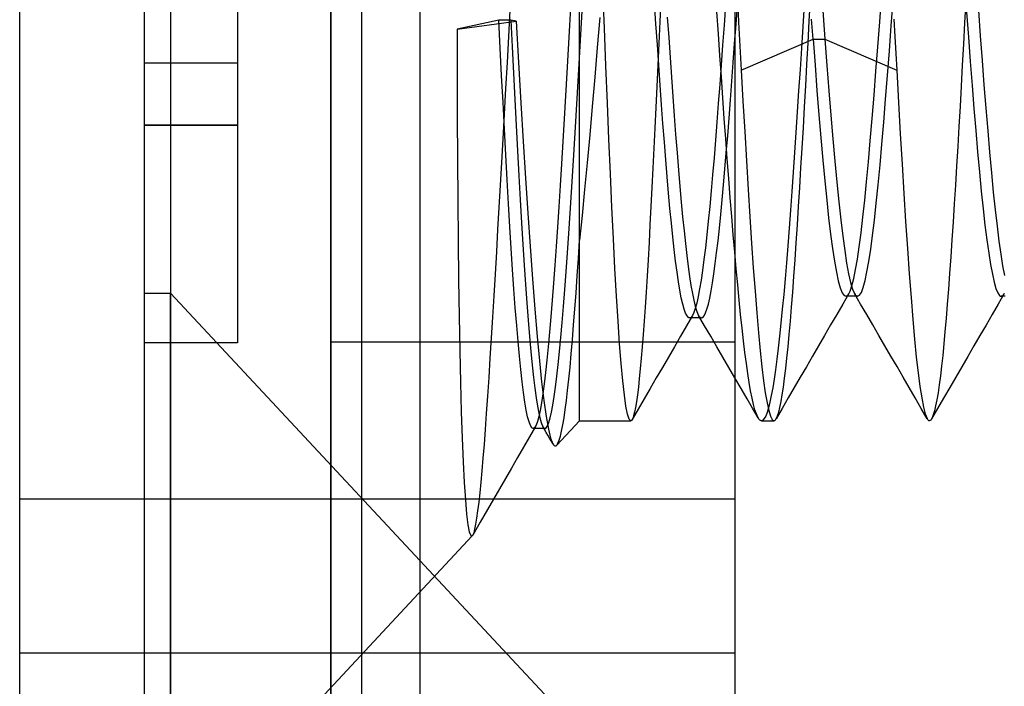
# Model space of a CAD drawing. Header units: millimetres. Extents: x -1 to 50, y 0 to 191.
# Tile 85 of 146: x 0 to 3.17, y 145.9 to 148.04. Entities that reach past the tile are written whole.
import ezdxf

# ---------------------------------------------------------------- set-up
doc = ezdxf.new("R2010")
doc.units = ezdxf.units.MM
doc.layers.add('MAIN-1', color=7, linetype='Continuous')
doc.layers.add('MAIN-2', color=7, linetype='Continuous')

msp = doc.modelspace()

# ---------------------------------------------------------------- linework, layer by layer
at = {"layer": 'MAIN-1'}
for p, q in [((0, 0), (0, 187.5)), ((1, 187.5), (1, 0))]:
    msp.add_line(p, q, dxfattribs=at)
at = {"layer": 'MAIN-2'}
for p, q in [((1, 0), (1, 187.5)), ((1, 0), (1, 187.5)), ((1.1, 23.45), (1.1, 167.05)), ((1.288, 23.45), (1.288, 167.05)), ((0.4, 151.16), (0.4, 147.1364)), ((0.4852, 151.16), (0.4852, 145.34)), ((0.4852, 151.16), (0.4852, 145.34)), ((2.3, 147.0025), (2.3, 151.0025)), ((1.8, 146.75), (1.8, 149.7067)), ((0.7, 148.6), (0.7, 147.9)), ((1.8801, 148.0127), (1.8753, 148.1361)), ((1.7723, 148.0984), (1.7679, 148.0213)), ((2.0617, 148.1043), (2.0585, 148.0335)), ((2.3074, 148.1105), (2.3116, 148.0318)), ((2.5386, 148.0351), (2.5424, 148.1062)), ((2.58, 148.0996), (2.5845, 148.0377)), ((2.7651, 148.033), (2.7711, 148.1149)), ((2.8023, 148.0193), (2.8083, 148.1009)), ((3.0418, 148.0993), (3.0381, 148.0296)), ((1.5764, 148.0685), (1.5717, 147.9854)), ((1.8043, 147.9915), (1.8086, 148.0666)), ((2.0457, 148.0256), (2.0412, 148.0932)), ((2.2465, 147.9942), (2.2416, 148.0646)), ((2.2695, 148.0877), (2.2649, 148.0222)), ((2.3032, 148.0245), (2.3076, 148.087)), ((2.5218, 148.0877), (2.5175, 148.0173)), ((3.0823, 148.069), (3.0883, 147.9877)), ((1.5409, 148.0383), (1.407, 148.0092)), ((1.407, 148.0092), (1.596, 148.0346)), ((1.5453, 147.9484), (1.5409, 148.0383)), ((1.5791, 148.0383), (1.5409, 148.0383)), ((1.596, 148.0346), (1.5791, 148.0383)), ((1.5791, 148.0383), (1.5832, 147.9524)), ((1.596, 148.0346), (1.6039, 147.9015)), ((1.8648, 148.0468), (1.8568, 147.9502)), ((2.0585, 148.0335), (2.0552, 147.9632)), ((2.0823, 148.0479), (2.0867, 147.9826)), ((2.5348, 147.9647), (2.5386, 148.0351)), ((2.5509, 147.9765), (2.5461, 148.0407)), ((2.5845, 148.0377), (2.5891, 147.9765)), ((2.7591, 147.9525), (2.7651, 148.033)), ((2.8111, 148.0406), (2.8141, 147.9857)), ((3.0445, 148.0634), (3.0504, 147.9832)), ((1.407, 148.0092), (1.4068, 147.8672)), ((1.7679, 148.0213), (1.7636, 147.9448)), ((1.8849, 147.8906), (1.8801, 148.0127)), ((2.0502, 147.9589), (2.0457, 148.0256)), ((2.2649, 148.0222), (2.2602, 147.9573)), ((2.2987, 147.9629), (2.3032, 148.0245)), ((2.3116, 148.0318), (2.3157, 147.9539)), ((2.5175, 148.0173), (2.5132, 147.9477)), ((2.7963, 147.939), (2.8023, 148.0193)), ((3.0381, 148.0296), (3.0344, 147.9608)), ((1.5717, 147.9854), (1.5669, 147.9016)), ((1.8001, 147.9166), (1.8043, 147.9915)), ((2.0867, 147.9826), (2.0911, 147.9181)), ((2.2513, 147.9246), (2.2465, 147.9942)), ((2.3198, 147.877), (2.5509, 147.9765)), ((2.5508, 147.9765), (2.5891, 147.9765)), ((2.5508, 147.9765), (2.5572, 147.893)), ((2.5891, 147.9765), (2.8201, 147.877)), ((2.5891, 147.9765), (2.5954, 147.8925)), ((2.8141, 147.9857), (2.8171, 147.9311)), ((3.0504, 147.9832), (3.0563, 147.9047)), ((3.0883, 147.9877), (3.0943, 147.908)), ((1.5496, 147.8599), (1.5453, 147.9484)), ((1.5832, 147.9524), (1.5874, 147.8672)), ((1.7636, 147.9448), (1.7592, 147.869)), ((1.8568, 147.9502), (1.8488, 147.8546)), ((2.0547, 147.8932), (2.0502, 147.9589)), ((2.0552, 147.9632), (2.052, 147.8937)), ((2.2602, 147.9573), (2.2556, 147.8934)), ((2.2943, 147.902), (2.2987, 147.9629)), ((2.3157, 147.9539), (2.3198, 147.877)), ((2.5132, 147.9477), (2.5089, 147.8788)), ((2.531, 147.8951), (2.5348, 147.9647)), ((2.7531, 147.8735), (2.7591, 147.9525)), ((2.7903, 147.8604), (2.7963, 147.939)), ((3.0344, 147.9608), (3.0307, 147.893)), ((1.7957, 147.8417), (1.8001, 147.9166)), ((2.0911, 147.9181), (2.0955, 147.8546)), ((2.2561, 147.856), (2.2513, 147.9246)), ((2.8171, 147.9311), (2.8201, 147.877)), ((3.0943, 147.908), (3.1003, 147.8303)), ((0.4, 147.9), (0.4, 147.9)), ((0.4, 147.9), (0.4, 147.9)), ((0.7, 147.9), (0.4, 147.9)), ((0.7, 147.9), (0.7, 147.7)), ((0.7, 147.9), (0.7, 147.9)), ((0.7, 147.9), (0.7, 147.9)), ((1.5669, 147.9016), (1.5622, 147.8177)), ((1.6039, 147.9015), (1.6116, 147.7724)), ((1.8896, 147.7709), (1.8849, 147.8906)), ((2.052, 147.8937), (2.0488, 147.8251)), ((2.0592, 147.8289), (2.0547, 147.8932)), ((2.2556, 147.8934), (2.2509, 147.8307)), ((2.2899, 147.8415), (2.2943, 147.902)), ((2.3198, 147.877), (2.3254, 147.7776)), ((2.5089, 147.8788), (2.5046, 147.8106)), ((2.5272, 147.8264), (2.531, 147.8951)), ((2.5572, 147.893), (2.5635, 147.812)), ((2.5954, 147.8925), (2.6018, 147.8108)), ((2.8201, 147.877), (2.8258, 147.7736)), ((3.0307, 147.893), (3.0271, 147.8261)), ((3.0563, 147.9047), (3.0623, 147.8282)), ((1.4068, 147.8672), (1.407, 147.7275)), ((1.554, 147.7729), (1.5496, 147.8599)), ((1.5874, 147.8672), (1.5917, 147.7828)), ((1.7592, 147.869), (1.7549, 147.7942)), ((1.8488, 147.8546), (1.8408, 147.7607)), ((2.0955, 147.8546), (2.1, 147.7921)), ((2.2609, 147.7885), (2.2561, 147.856)), ((2.7471, 147.7964), (2.7531, 147.8735)), ((2.7843, 147.7841), (2.7903, 147.8604)), ((1.5622, 147.8177), (1.5575, 147.7353)), ((1.7914, 147.7673), (1.7957, 147.8417)), ((2.0488, 147.8251), (2.0456, 147.7575)), ((2.0638, 147.7662), (2.0592, 147.8289)), ((2.2509, 147.8307), (2.2463, 147.7695)), ((2.2854, 147.7817), (2.2899, 147.8415)), ((2.5234, 147.7588), (2.5272, 147.8264)), ((2.5635, 147.812), (2.5698, 147.7339)), ((2.6018, 147.8108), (2.6082, 147.732)), ((3.0271, 147.8261), (3.0235, 147.7603)), ((3.0623, 147.8282), (3.0682, 147.7541)), ((3.1003, 147.8303), (3.1063, 147.7549)), ((1.5917, 147.7828), (1.596, 147.6993)), ((1.7549, 147.7942), (1.7505, 147.7204)), ((2.1, 147.7921), (2.1045, 147.7305)), ((2.2656, 147.722), (2.2609, 147.7885)), ((2.2809, 147.7231), (2.2854, 147.7817)), ((2.5046, 147.8106), (2.5003, 147.7434)), ((2.7411, 147.7217), (2.7471, 147.7964)), ((2.7783, 147.7103), (2.7843, 147.7841)), ((1.5584, 147.6877), (1.554, 147.7729)), ((1.6116, 147.7724), (1.6192, 147.6479)), ((1.7871, 147.6941), (1.7914, 147.7673)), ((1.8408, 147.7607), (1.8327, 147.6689)), ((1.8944, 147.6549), (1.8896, 147.7709)), ((2.0456, 147.7575), (2.0424, 147.6911)), ((2.0683, 147.7052), (2.0638, 147.7662)), ((2.2463, 147.7695), (2.2417, 147.7097)), ((2.3254, 147.7776), (2.331, 147.6803)), ((2.5197, 147.6922), (2.5234, 147.7588)), ((2.8258, 147.7736), (2.8314, 147.6727)), ((3.0235, 147.7603), (3.0199, 147.6955)), ((3.0682, 147.7541), (3.0741, 147.6827)), ((3.1063, 147.7549), (3.1123, 147.6824)), ((1.407, 147.7275), (1.4075, 147.5908)), ((1.5575, 147.7353), (1.5531, 147.6559)), ((1.7505, 147.7204), (1.7462, 147.6476)), ((2.1045, 147.7305), (2.109, 147.6703)), ((2.2704, 147.6566), (2.2656, 147.722)), ((2.2764, 147.6664), (2.2809, 147.7231)), ((2.5003, 147.7434), (2.4959, 147.6772)), ((2.5698, 147.7339), (2.5761, 147.6592)), ((2.6082, 147.732), (2.6145, 147.6565)), ((2.735, 147.65), (2.7411, 147.7217)), ((0.4, 147.7), (0.7, 147.7)), ((0.7, 147.7), (0.4, 147.7)), ((0.7, 147.7), (0.7, 147)), ((1.5629, 147.6047), (1.5584, 147.6877)), ((1.596, 147.6993), (1.6003, 147.6173)), ((1.7828, 147.6225), (1.7871, 147.6941)), ((2.0424, 147.6911), (2.0392, 147.6259)), ((2.0728, 147.6461), (2.0683, 147.7052)), ((2.2417, 147.7097), (2.2371, 147.6516)), ((2.5159, 147.6268), (2.5197, 147.6922)), ((2.7723, 147.6396), (2.7783, 147.7103)), ((3.0199, 147.6955), (3.0163, 147.6317)), ((1.5531, 147.6559), (1.5488, 147.5804)), ((1.8327, 147.6689), (1.8246, 147.5795)), ((1.8993, 147.5434), (1.8944, 147.6549)), ((2.109, 147.6703), (2.1136, 147.6118)), ((2.2751, 147.5921), (2.2704, 147.6566)), ((2.272, 147.6117), (2.2764, 147.6664)), ((2.331, 147.6803), (2.3365, 147.5856)), ((2.4959, 147.6772), (2.4916, 147.6124)), ((2.5761, 147.6592), (2.5823, 147.5883)), ((2.6145, 147.6565), (2.6209, 147.5848)), ((2.8314, 147.6727), (2.8371, 147.5749)), ((3.0741, 147.6827), (3.08, 147.6143)), ((3.1123, 147.6824), (3.1183, 147.613)), ((1.6192, 147.6479), (1.6267, 147.5294)), ((1.7462, 147.6476), (1.7419, 147.5762)), ((1.7785, 147.5527), (1.7828, 147.6225)), ((2.0392, 147.6259), (2.0361, 147.5621)), ((2.0773, 147.5891), (2.0728, 147.6461)), ((2.2371, 147.6516), (2.2325, 147.5952)), ((2.5121, 147.5628), (2.5159, 147.6268)), ((2.729, 147.5819), (2.735, 147.65)), ((2.7663, 147.5723), (2.7723, 147.6396)), ((3.0163, 147.6317), (3.0126, 147.5689)), ((1.4075, 147.5908), (1.4084, 147.4575)), ((1.5673, 147.5245), (1.5629, 147.6047)), ((1.6003, 147.6173), (1.6047, 147.5375)), ((2.1136, 147.6118), (2.1182, 147.5559)), ((2.2325, 147.5952), (2.2278, 147.541)), ((2.2675, 147.5591), (2.272, 147.6117)), ((2.2799, 147.5288), (2.2751, 147.5921)), ((2.4916, 147.6124), (2.4872, 147.549)), ((3.08, 147.6143), (3.0859, 147.5493)), ((3.1183, 147.613), (3.1243, 147.5472)), ((1.5488, 147.5804), (1.5448, 147.5076)), ((1.7419, 147.5762), (1.7375, 147.5062)), ((1.8246, 147.5795), (1.8164, 147.4931)), ((2.0361, 147.5621), (2.0329, 147.4998)), ((2.0818, 147.5344), (2.0773, 147.5891)), ((2.2631, 147.5084), (2.2675, 147.5591)), ((2.3365, 147.5856), (2.3421, 147.4939)), ((2.5083, 147.5002), (2.5121, 147.5628)), ((2.5823, 147.5883), (2.5886, 147.5217)), ((2.6209, 147.5848), (2.6272, 147.5172)), ((2.723, 147.5182), (2.729, 147.5819)), ((2.7603, 147.5089), (2.7663, 147.5723)), ((2.8371, 147.5749), (2.8428, 147.4806)), ((3.0126, 147.5689), (3.0088, 147.5074)), ((1.6047, 147.5375), (1.6091, 147.4604)), ((1.6267, 147.5294), (1.634, 147.4176)), ((1.7743, 147.4844), (1.7785, 147.5527)), ((1.9041, 147.4367), (1.8993, 147.5434)), ((2.0864, 147.482), (2.0818, 147.5344)), ((2.1182, 147.5559), (2.1227, 147.5027)), ((2.2278, 147.541), (2.2232, 147.4889)), ((2.2847, 147.4669), (2.2799, 147.5288)), ((2.4872, 147.549), (2.4828, 147.4872)), ((3.0859, 147.5493), (3.0918, 147.4881)), ((3.1243, 147.5472), (3.1303, 147.4853)), ((1.5448, 147.5076), (1.5408, 147.4361)), ((1.5717, 147.4475), (1.5673, 147.5245)), ((1.7375, 147.5062), (1.7332, 147.4382)), ((2.0329, 147.4998), (2.0298, 147.439)), ((2.1227, 147.5027), (2.1272, 147.4525)), ((2.2586, 147.4597), (2.2631, 147.5084)), ((2.5046, 147.4391), (2.5083, 147.5002)), ((2.5886, 147.5217), (2.5948, 147.4595)), ((2.6272, 147.5172), (2.6336, 147.4543)), ((2.7171, 147.4589), (2.723, 147.5182)), ((2.7543, 147.4497), (2.7603, 147.5089)), ((3.0088, 147.5074), (3.005, 147.4472)), ((1.77, 147.4176), (1.7743, 147.4844)), ((1.8164, 147.4931), (1.8082, 147.41)), ((2.0909, 147.4323), (2.0864, 147.482)), ((2.2232, 147.4889), (2.2186, 147.4392)), ((2.2895, 147.4066), (2.2847, 147.4669)), ((2.3421, 147.4939), (2.3476, 147.4056)), ((2.4828, 147.4872), (2.4785, 147.427)), ((2.8428, 147.4806), (2.8485, 147.3901)), ((3.0918, 147.4881), (3.0978, 147.4311)), ((3.1303, 147.4853), (3.1363, 147.4278)), ((1.4084, 147.4575), (1.4095, 147.3279)), ((1.5408, 147.4361), (1.5367, 147.3644)), ((1.5761, 147.3738), (1.5717, 147.4475)), ((1.6091, 147.4604), (1.6134, 147.3867)), ((1.7332, 147.4382), (1.7289, 147.3727)), ((1.909, 147.3351), (1.9041, 147.4367)), ((2.0298, 147.439), (2.0266, 147.3799)), ((2.0955, 147.3853), (2.0909, 147.4323)), ((2.1272, 147.4525), (2.1316, 147.4052)), ((2.2186, 147.4392), (2.2139, 147.3921)), ((2.2542, 147.4133), (2.2586, 147.4597)), ((2.5007, 147.3798), (2.5046, 147.4391)), ((2.5948, 147.4595), (2.601, 147.4024)), ((2.6336, 147.4543), (2.6399, 147.3963)), ((2.7111, 147.4042), (2.7171, 147.4589)), ((2.7483, 147.3952), (2.7543, 147.4497)), ((3.005, 147.4472), (3.0012, 147.3885)), ((3.0978, 147.4311), (3.1037, 147.3788)), ((1.634, 147.4176), (1.6414, 147.3104)), ((1.7656, 147.3525), (1.77, 147.4176)), ((1.8082, 147.41), (1.8, 147.3305)), ((2.1316, 147.4052), (2.1361, 147.3608)), ((2.2497, 147.3694), (2.2542, 147.4133)), ((2.2943, 147.3482), (2.2895, 147.4066)), ((2.3476, 147.4056), (2.3531, 147.3213)), ((2.4785, 147.427), (2.4741, 147.3687)), ((2.601, 147.4024), (2.6072, 147.3503)), ((2.7052, 147.3543), (2.7111, 147.4042)), ((3.1363, 147.4278), (3.1423, 147.3751)), ((1.5805, 147.3034), (1.5761, 147.3738)), ((1.6134, 147.3867), (1.6177, 147.3166)), ((1.7289, 147.3727), (1.7246, 147.3101)), ((2.0266, 147.3799), (2.0234, 147.3227)), ((2.1, 147.3412), (2.0955, 147.3853)), ((2.2139, 147.3921), (2.2093, 147.3478)), ((2.2453, 147.3283), (2.2497, 147.3694)), ((2.4741, 147.3687), (2.4697, 147.3123)), ((2.4969, 147.3223), (2.5007, 147.3798)), ((2.6399, 147.3963), (2.6462, 147.3436)), ((2.7423, 147.3456), (2.7483, 147.3952)), ((2.8485, 147.3901), (2.8544, 147.3037)), ((3.0012, 147.3885), (2.9974, 147.3316)), ((3.1037, 147.3788), (3.1096, 147.3314)), ((3.1423, 147.3751), (3.1483, 147.3275)), ((1.5367, 147.3644), (1.5326, 147.2927)), ((1.7613, 147.2895), (1.7656, 147.3525)), ((2.1045, 147.3003), (2.1, 147.3412)), ((2.1361, 147.3608), (2.1405, 147.3194)), ((2.2093, 147.3478), (2.2046, 147.3064)), ((2.2991, 147.2919), (2.2943, 147.3482)), ((2.6072, 147.3503), (2.6134, 147.3036)), ((2.6462, 147.3436), (2.6526, 147.2968)), ((2.6993, 147.3094), (2.7052, 147.3543)), ((2.7363, 147.3012), (2.7423, 147.3456)), ((1.4095, 147.3279), (1.411, 147.2034)), ((1.6177, 147.3166), (1.622, 147.2504)), ((1.6414, 147.3104), (1.6489, 147.2066)), ((1.7246, 147.3101), (1.7204, 147.25)), ((1.7963, 147.272), (1.8, 147.3305)), ((1.8, 146.75), (1.8, 147.3305)), ((1.914, 147.2394), (1.909, 147.3351)), ((2.0234, 147.3227), (2.0202, 147.2675)), ((2.1405, 147.3194), (2.1449, 147.2811)), ((2.2046, 147.3064), (2.2, 147.2681)), ((2.2409, 147.2902), (2.2453, 147.3283)), ((2.3531, 147.3213), (2.3587, 147.2414)), ((2.4697, 147.3123), (2.4653, 147.2579)), ((2.4931, 147.2668), (2.4969, 147.3223)), ((2.6934, 147.2698), (2.6993, 147.3094)), ((2.9974, 147.3316), (2.9936, 147.2766)), ((3.1096, 147.3314), (3.1155, 147.2892)), ((3.1483, 147.3275), (3.1543, 147.2851)), ((1.5326, 147.2927), (1.5285, 147.2215)), ((1.5848, 147.2362), (1.5805, 147.3034)), ((1.757, 147.2291), (1.7613, 147.2895)), ((2.1091, 147.2626), (2.1045, 147.3003)), ((2.1449, 147.2811), (2.1494, 147.2457)), ((2.2364, 147.2551), (2.2409, 147.2902)), ((2.3038, 147.238), (2.2991, 147.2919)), ((2.6134, 147.3036), (2.6196, 147.2626)), ((2.6526, 147.2968), (2.6589, 147.2561)), ((2.7303, 147.262), (2.7363, 147.3012)), ((2.8544, 147.3037), (2.8602, 147.2221)), ((2.9936, 147.2766), (2.9898, 147.2236)), ((3.1155, 147.2892), (3.1214, 147.2524)), ((3.1543, 147.2851), (3.1603, 147.2482)), ((1.622, 147.2504), (1.6262, 147.1881)), ((1.7204, 147.25), (1.7162, 147.1924)), ((1.7925, 147.2154), (1.7963, 147.272)), ((2.0202, 147.2675), (2.0171, 147.2144)), ((2.1136, 147.2281), (2.1091, 147.2626)), ((2.1494, 147.2457), (2.1538, 147.2135)), ((2.2, 147.2681), (2.1954, 147.2332)), ((2.232, 147.2228), (2.2364, 147.2551)), ((2.3587, 147.2414), (2.3643, 147.1662)), ((2.4653, 147.2579), (2.4609, 147.2057)), ((2.4893, 147.2137), (2.4931, 147.2668)), ((2.6196, 147.2626), (2.6258, 147.2278)), ((2.6589, 147.2561), (2.6652, 147.2219)), ((2.6875, 147.2357), (2.6934, 147.2698)), ((2.7243, 147.2284), (2.7303, 147.262)), ((3.1214, 147.2524), (3.1273, 147.2209)), ((3.1603, 147.2482), (3.1663, 147.2169)), ((1.5285, 147.2215), (1.5244, 147.1513)), ((1.5892, 147.1725), (1.5848, 147.2362)), ((1.7527, 147.1716), (1.757, 147.2291)), ((1.7887, 147.1608), (1.7925, 147.2154)), ((1.919, 147.1505), (1.914, 147.2394)), ((2.0171, 147.2144), (2.0139, 147.1636)), ((2.1182, 147.197), (2.1136, 147.2281)), ((2.1538, 147.2135), (2.1583, 147.1846)), ((2.1954, 147.2332), (2.1907, 147.2017)), ((2.2275, 147.1934), (2.232, 147.2228)), ((2.3085, 147.1865), (2.3038, 147.238)), ((2.4855, 147.1631), (2.4893, 147.2137)), ((2.6258, 147.2278), (2.6321, 147.1993)), ((2.6652, 147.2219), (2.6716, 147.1942)), ((2.6816, 147.207), (2.6875, 147.2357)), ((2.7183, 147.2005), (2.7243, 147.2284)), ((2.8602, 147.2221), (2.866, 147.146)), ((2.9898, 147.2236), (2.9861, 147.1729)), ((3.1273, 147.2209), (3.1332, 147.1951)), ((1.411, 147.2034), (1.4128, 147.0854)), ((1.6262, 147.1881), (1.6305, 147.1294)), ((1.6489, 147.2066), (1.6564, 147.109)), ((1.7162, 147.1924), (1.7119, 147.1371)), ((2.1228, 147.1694), (2.1182, 147.197)), ((2.1583, 147.1846), (2.1628, 147.1591)), ((2.1907, 147.2017), (2.1861, 147.1738)), ((2.2231, 147.1672), (2.2275, 147.1934)), ((2.3132, 147.1377), (2.3085, 147.1865)), ((2.4609, 147.2057), (2.4565, 147.1559)), ((2.6321, 147.1993), (2.6383, 147.1772)), ((2.6699, 147.1668), (2.6757, 147.184)), ((2.6716, 147.1942), (2.6779, 147.1732)), ((2.6757, 147.184), (2.6816, 147.207)), ((2.7063, 147.1628), (2.7123, 147.1786)), ((2.7123, 147.1786), (2.7183, 147.2005)), ((3.1332, 147.1951), (3.139, 147.175)), ((0.4, 147.16), (0.4852, 147.16)), ((0.4, 147.16), (0.4, 141.34)), ((0.4852, 147.16), (1.7687, 145.7836)), ((0.4852, 141.34), (0.4852, 147.16)), ((0.4852, 147.16), (0.4852, 141.34)), ((1.5244, 147.1513), (1.5203, 147.0827)), ((1.5936, 147.1125), (1.5892, 147.1725)), ((1.7484, 147.1172), (1.7527, 147.1716)), ((1.7849, 147.1083), (1.7887, 147.1608)), ((1.924, 147.0696), (1.919, 147.1505)), ((2.0139, 147.1636), (2.0108, 147.1153)), ((2.1273, 147.1454), (2.1228, 147.1694)), ((2.1628, 147.1591), (2.1672, 147.1372)), ((2.1815, 147.1493), (2.1769, 147.1284)), ((2.1861, 147.1738), (2.1815, 147.1493)), ((2.2186, 147.1443), (2.2231, 147.1672)), ((2.3643, 147.1662), (2.3698, 147.0965)), ((2.4565, 147.1559), (2.452, 147.1086)), ((2.4817, 147.1151), (2.4855, 147.1631)), ((2.6383, 147.1772), (2.6445, 147.1617)), ((2.6445, 147.1617), (2.6507, 147.1526)), ((2.6659, 147.1586), (2.6463, 147.125)), ((2.6507, 147.1526), (2.6569, 147.1503)), ((2.6592, 147.1502), (2.6561, 147.1502)), ((2.6569, 147.1503), (2.6591, 147.151)), ((2.6591, 147.151), (2.6613, 147.1525)), ((2.6624, 147.1502), (2.6592, 147.1502)), ((2.6613, 147.1525), (2.6634, 147.1549)), ((2.6656, 147.1502), (2.6624, 147.1502)), ((2.6634, 147.1549), (2.6656, 147.158)), ((2.6656, 147.158), (2.6677, 147.162)), ((2.6687, 147.1502), (2.6656, 147.1502)), ((2.6677, 147.162), (2.6699, 147.1668)), ((2.6719, 147.1502), (2.6687, 147.1502)), ((2.6751, 147.1502), (2.6719, 147.1502)), ((2.6783, 147.1502), (2.6751, 147.1502)), ((2.6779, 147.1732), (2.6843, 147.1588)), ((2.6815, 147.1502), (2.6783, 147.1502)), ((2.6847, 147.1502), (2.6815, 147.1502)), ((2.6843, 147.1588), (2.6859, 147.1562)), ((2.7038, 147.1252), (2.6843, 147.1587)), ((2.6879, 147.1502), (2.6847, 147.1502)), ((2.6859, 147.1562), (2.6876, 147.1541)), ((2.6876, 147.1541), (2.6893, 147.1524)), ((2.691, 147.1502), (2.6879, 147.1502)), ((2.6893, 147.1524), (2.6909, 147.1512)), ((2.6909, 147.1512), (2.6926, 147.1504)), ((2.6942, 147.1502), (2.691, 147.1502)), ((2.6926, 147.1504), (2.6943, 147.1502)), ((2.6943, 147.1502), (2.7003, 147.1533)), ((2.7003, 147.1533), (2.7063, 147.1628)), ((2.866, 147.146), (2.8717, 147.0757)), ((2.9861, 147.1729), (2.9823, 147.1247)), ((3.139, 147.175), (3.1449, 147.1607)), ((3.1449, 147.1607), (3.1508, 147.1523)), ((3.1657, 147.1586), (3.1462, 147.1249)), ((3.1508, 147.1523), (3.1538, 147.1504)), ((3.1538, 147.1504), (3.1568, 147.1501)), ((3.159, 147.15), (3.1558, 147.15)), ((3.1568, 147.1501), (3.1598, 147.1514)), ((3.1622, 147.15), (3.159, 147.15)), ((3.1598, 147.1514), (3.1628, 147.1543)), ((3.1653, 147.15), (3.1622, 147.15)), ((3.1628, 147.1543), (3.1659, 147.1588)), ((3.1685, 147.15), (3.1653, 147.15)), ((1.6305, 147.1294), (1.6348, 147.0738)), ((1.7119, 147.1371), (1.7076, 147.0844)), ((1.7442, 147.0658), (1.7484, 147.1172)), ((2.0108, 147.1153), (2.0077, 147.0698)), ((2.1319, 147.1251), (2.1273, 147.1454)), ((2.1365, 147.1086), (2.1319, 147.1251)), ((2.1672, 147.1372), (2.1716, 147.1188)), ((2.1716, 147.1188), (2.1761, 147.1039)), ((2.1769, 147.1284), (2.1723, 147.1112)), ((2.2098, 147.109), (2.2142, 147.1249)), ((2.2142, 147.1249), (2.2186, 147.1443)), ((2.3179, 147.0915), (2.3132, 147.1377)), ((2.4779, 147.0699), (2.4817, 147.1151)), ((2.6463, 147.125), (2.6268, 147.0914)), ((2.7233, 147.0916), (2.7038, 147.1252)), ((2.9823, 147.1247), (2.9787, 147.0792)), ((3.1462, 147.1249), (3.1266, 147.0913)), ((1.4128, 147.0854), (1.4149, 146.9748)), ((1.5203, 147.0827), (1.5162, 147.016)), ((1.598, 147.0566), (1.5936, 147.1125)), ((1.6564, 147.109), (1.6638, 147.021)), ((1.7076, 147.0844), (1.7033, 147.0345)), ((1.7811, 147.0581), (1.7849, 147.1083)), ((2.141, 147.0958), (2.1365, 147.1086)), ((2.1456, 147.0869), (2.141, 147.0958)), ((2.1634, 147.0887), (2.144, 147.0551)), ((2.1502, 147.0818), (2.1456, 147.0869)), ((2.1631, 147.0881), (2.1586, 147.0824)), ((2.1677, 147.0977), (2.1631, 147.0881)), ((2.1723, 147.1112), (2.1677, 147.0977)), ((2.1761, 147.1039), (2.1805, 147.0927)), ((2.1805, 147.0927), (2.185, 147.0851)), ((2.2022, 147.055), (2.1827, 147.0885)), ((2.185, 147.0851), (2.1862, 147.0837)), ((2.1862, 147.0837), (2.1874, 147.0825)), ((2.1965, 147.0823), (2.2009, 147.0876)), ((2.2009, 147.0876), (2.2054, 147.0966)), ((2.2054, 147.0966), (2.2098, 147.109)), ((2.3225, 147.0481), (2.3179, 147.0915)), ((2.3698, 147.0965), (2.3753, 147.0327)), ((2.452, 147.1086), (2.4476, 147.064)), ((2.6268, 147.0914), (2.6073, 147.0578)), ((2.7428, 147.058), (2.7233, 147.0916)), ((3.1266, 147.0913), (3.1071, 147.0577)), ((1.6024, 147.005), (1.598, 147.0566)), ((1.6348, 147.0738), (1.6391, 147.0213)), ((1.7399, 147.0176), (1.7442, 147.0658)), ((1.7772, 147.0103), (1.7811, 147.0581)), ((1.929, 146.9973), (1.924, 147.0696)), ((2.0077, 147.0698), (2.0046, 147.0274)), ((2.144, 147.0551), (2.1246, 147.0216)), ((2.1508, 147.0814), (2.1502, 147.0818)), ((2.1515, 147.0811), (2.1508, 147.0814)), ((2.1521, 147.0808), (2.1515, 147.0811)), ((2.1527, 147.0806), (2.1521, 147.0808)), ((2.1533, 147.0805), (2.1527, 147.0806)), ((2.154, 147.0805), (2.1533, 147.0805)), ((2.1921, 147.0805), (2.1539, 147.0805)), ((2.1586, 147.0824), (2.154, 147.0805)), ((2.1874, 147.0825), (2.1885, 147.0816)), ((2.1885, 147.0816), (2.1897, 147.081)), ((2.1897, 147.081), (2.1909, 147.0806)), ((2.1909, 147.0806), (2.1921, 147.0805)), ((2.1921, 147.0805), (2.1965, 147.0823)), ((2.2218, 147.0215), (2.2022, 147.055)), ((2.4476, 147.064), (2.4432, 147.0223)), ((2.4742, 147.0275), (2.4779, 147.0699)), ((2.6073, 147.0578), (2.5878, 147.0242)), ((2.7623, 147.0245), (2.7428, 147.058)), ((2.8717, 147.0757), (2.8773, 147.0119)), ((2.9787, 147.0792), (2.975, 147.0366)), ((3.1071, 147.0577), (3.0876, 147.0241)), ((1.6391, 147.0213), (1.6435, 146.9726)), ((1.6638, 147.021), (1.671, 146.943)), ((1.7033, 147.0345), (1.699, 146.9878)), ((2.0046, 147.0274), (2.0015, 146.9878)), ((2.1246, 147.0216), (2.1051, 146.988)), ((2.2413, 146.988), (2.2218, 147.0215)), ((2.3271, 147.0073), (2.3225, 147.0481)), ((2.3753, 147.0327), (2.3808, 146.9751)), ((2.4432, 147.0223), (2.4388, 146.9835)), ((2.4705, 146.9881), (2.4742, 147.0275)), ((2.5878, 147.0242), (2.5683, 146.9907)), ((2.7818, 146.9909), (2.7623, 147.0245)), ((2.975, 147.0366), (2.9714, 146.9969)), ((3.0876, 147.0241), (3.0681, 146.9906)), ((0.4, 147), (0.4, 147)), ((0.7, 147), (0.4, 147)), ((0.7, 147), (0.7, 147)), ((2.3, 147.0025), (1, 147.0025)), ((1.5162, 147.016), (1.5121, 146.9512)), ((1.6068, 146.9576), (1.6024, 147.005)), ((1.699, 146.9878), (1.6947, 146.9445)), ((1.7357, 146.9726), (1.7399, 147.0176)), ((1.7734, 146.965), (1.7772, 147.0103)), ((1.934, 146.9337), (1.929, 146.9973)), ((2.0015, 146.9878), (1.9984, 146.9512)), ((2.1051, 146.988), (2.0857, 146.9545)), ((2.2608, 146.9545), (2.2413, 146.988)), ((2.3, 141.4975), (2.3, 147.0025)), ((2.3318, 146.9694), (2.3271, 147.0073)), ((2.4667, 146.9514), (2.4705, 146.9881)), ((2.5683, 146.9907), (2.5488, 146.9571)), ((2.8013, 146.9574), (2.7818, 146.9909)), ((2.8773, 147.0119), (2.8829, 146.9547)), ((2.9714, 146.9969), (2.9677, 146.9601)), ((3.0681, 146.9906), (3.0486, 146.957)), ((1.4149, 146.9748), (1.4173, 146.8724)), ((1.6111, 146.9144), (1.6068, 146.9576)), ((1.6435, 146.9726), (1.6478, 146.9284)), ((1.7314, 146.931), (1.7357, 146.9726)), ((1.7695, 146.9225), (1.7734, 146.965)), ((2.3364, 146.9342), (2.3318, 146.9694)), ((2.3808, 146.9751), (2.3863, 146.9238)), ((2.4388, 146.9835), (2.4345, 146.9474)), ((2.5488, 146.9571), (2.5293, 146.9236)), ((2.8208, 146.9239), (2.8013, 146.9574)), ((2.9677, 146.9601), (2.964, 146.9259)), ((3.0486, 146.957), (3.0291, 146.9234)), ((1.5121, 146.9512), (1.5081, 146.8887)), ((1.6478, 146.9284), (1.652, 146.8891)), ((1.671, 146.943), (1.6781, 146.8747)), ((1.6947, 146.9445), (1.6904, 146.9046)), ((1.7271, 146.8928), (1.7314, 146.931)), ((1.939, 146.8785), (1.934, 146.9337)), ((1.9984, 146.9512), (1.9954, 146.9173)), ((2.0857, 146.9545), (2.0663, 146.921)), ((2.2803, 146.921), (2.2608, 146.9545)), ((2.341, 146.9019), (2.3364, 146.9342)), ((2.4345, 146.9474), (2.43, 146.9141)), ((2.463, 146.9175), (2.4667, 146.9514)), ((2.8829, 146.9547), (2.8886, 146.9039)), ((2.964, 146.9259), (2.9602, 146.8945)), ((1.6155, 146.8754), (1.6111, 146.9144)), ((1.6904, 146.9046), (1.6861, 146.8684)), ((1.7229, 146.8582), (1.7271, 146.8928)), ((1.7656, 146.8831), (1.7695, 146.9225)), ((1.9954, 146.9173), (1.9923, 146.8861)), ((2.0663, 146.921), (2.0468, 146.8875)), ((2.2998, 146.8875), (2.2803, 146.921)), ((2.3456, 146.8725), (2.341, 146.9019)), ((2.3863, 146.9238), (2.3918, 146.8787)), ((2.43, 146.9141), (2.4256, 146.8834)), ((2.4592, 146.8864), (2.463, 146.9175)), ((2.5293, 146.9236), (2.5098, 146.89)), ((2.8402, 146.8903), (2.8208, 146.9239)), ((2.8886, 146.9039), (2.8943, 146.86)), ((2.9602, 146.8945), (2.9564, 146.8658)), ((3.0291, 146.9234), (3.0096, 146.8899)), ((1.4173, 146.8724), (1.4199, 146.7787)), ((1.5081, 146.8887), (1.5041, 146.8293)), ((1.6199, 146.8406), (1.6155, 146.8754)), ((1.652, 146.8891), (1.6561, 146.8546)), ((1.6781, 146.8747), (1.6853, 146.8153)), ((1.6861, 146.8684), (1.6818, 146.836)), ((1.7617, 146.8471), (1.7656, 146.8831)), ((1.9442, 146.8327), (1.939, 146.8785)), ((1.9923, 146.8861), (1.9892, 146.858)), ((2.0468, 146.8875), (2.0274, 146.854)), ((2.3192, 146.854), (2.2998, 146.8875)), ((2.3502, 146.846), (2.3456, 146.8725)), ((2.3918, 146.8787), (2.3973, 146.84)), ((2.4256, 146.8834), (2.4211, 146.8557)), ((2.4554, 146.8582), (2.4592, 146.8864)), ((2.5098, 146.89), (2.4905, 146.8566)), ((2.8597, 146.8568), (2.8402, 146.8903)), ((2.9564, 146.8658), (2.9526, 146.84)), ((3.0096, 146.8899), (2.9902, 146.8564)), ((1.6243, 146.8101), (1.6199, 146.8406)), ((1.6561, 146.8546), (1.6603, 146.8241)), ((1.6818, 146.836), (1.6774, 146.8076)), ((1.7186, 146.8274), (1.7229, 146.8582)), ((1.7579, 146.8147), (1.7617, 146.8471)), ((1.9493, 146.7966), (1.9442, 146.8327)), ((1.9862, 146.8329), (1.9831, 146.811)), ((1.9892, 146.858), (1.9862, 146.8329)), ((2.0274, 146.854), (2.008, 146.8205)), ((2.3387, 146.8205), (2.3192, 146.854)), ((2.3548, 146.8227), (2.3502, 146.846)), ((2.3973, 146.84), (2.4028, 146.8079)), ((2.4166, 146.831), (2.4121, 146.8096)), ((2.4211, 146.8557), (2.4166, 146.831)), ((2.4478, 146.8114), (2.4516, 146.8332)), ((2.4516, 146.8332), (2.4554, 146.8582)), ((2.4905, 146.8566), (2.4711, 146.8232)), ((2.8791, 146.8233), (2.8597, 146.8568)), ((2.8943, 146.86), (2.9001, 146.8231)), ((2.9526, 146.84), (2.9487, 146.8173)), ((2.9902, 146.8564), (2.9708, 146.823)), ((1.5041, 146.8293), (1.5002, 146.7734)), ((1.6287, 146.784), (1.6243, 146.8101)), ((1.6603, 146.8241), (1.6645, 146.7972)), ((1.6774, 146.8076), (1.6731, 146.7833)), ((1.6853, 146.8153), (1.6925, 146.7641)), ((1.7102, 146.7777), (1.7144, 146.8005)), ((1.7144, 146.8005), (1.7186, 146.8274)), ((1.7541, 146.7856), (1.7579, 146.8147)), ((1.9831, 146.811), (1.9801, 146.7924)), ((2.008, 146.8205), (1.9888, 146.7873)), ((2.3565, 146.7899), (2.3387, 146.8205)), ((2.3594, 146.8025), (2.3548, 146.8227)), ((2.364, 146.7855), (2.3594, 146.8025)), ((2.4028, 146.8079), (2.4084, 146.7827)), ((2.4121, 146.8096), (2.4076, 146.7915)), ((2.4441, 146.7928), (2.4478, 146.8114)), ((2.4711, 146.8232), (2.4517, 146.7898)), ((2.8985, 146.7898), (2.8791, 146.8233)), ((2.9001, 146.8231), (2.9059, 146.7937)), ((2.9449, 146.7979), (2.9411, 146.7816)), ((2.9487, 146.8173), (2.9449, 146.7979)), ((2.9708, 146.823), (2.9514, 146.7896)), ((1.4199, 146.7787), (1.4228, 146.6938)), ((1.5002, 146.7734), (1.4965, 146.7216)), ((1.6332, 146.7625), (1.6287, 146.784)), ((1.6645, 146.7972), (1.6689, 146.774)), ((1.6731, 146.7833), (1.6689, 146.7632)), ((1.6689, 146.774), (1.6732, 146.755)), ((1.706, 146.7589), (1.7102, 146.7777)), ((1.7503, 146.7596), (1.7541, 146.7856)), ((1.9546, 146.7708), (1.9493, 146.7966)), ((1.9597, 146.7552), (1.9546, 146.7708)), ((1.9888, 146.7873), (1.9696, 146.7541)), ((1.977, 146.7772), (1.974, 146.7653)), ((1.9801, 146.7924), (1.977, 146.7772)), ((2.3742, 146.7594), (2.3565, 146.7899)), ((2.3685, 146.7718), (2.364, 146.7855)), ((2.3731, 146.7614), (2.3685, 146.7718)), ((2.4031, 146.7766), (2.3986, 146.765)), ((2.4076, 146.7915), (2.4031, 146.7766)), ((2.4084, 146.7827), (2.4139, 146.7646)), ((2.4517, 146.7898), (2.4323, 146.7564)), ((2.4365, 146.7657), (2.4403, 146.7776)), ((2.4403, 146.7776), (2.4441, 146.7928)), ((2.918, 146.7563), (2.8985, 146.7898)), ((2.9059, 146.7937), (2.9117, 146.7718)), ((2.9117, 146.7718), (2.9174, 146.7574)), ((2.9514, 146.7896), (2.9321, 146.7562)), ((2.9374, 146.7688), (2.9337, 146.7593)), ((2.9411, 146.7816), (2.9374, 146.7688)), ((1.6377, 146.746), (1.6332, 146.7625)), ((1.6421, 146.7343), (1.6377, 146.746)), ((1.6603, 146.7357), (1.6561, 146.7283)), ((1.6646, 146.7473), (1.6603, 146.7357)), ((1.6689, 146.7632), (1.6646, 146.7473)), ((1.6732, 146.755), (1.6775, 146.7407)), ((1.6775, 146.7407), (1.6818, 146.731)), ((1.6925, 146.7641), (1.6998, 146.7232)), ((1.6975, 146.7337), (1.7017, 146.7443)), ((1.7017, 146.7443), (1.706, 146.7589)), ((1.7268, 146.6715), (1.8, 146.75)), ((1.7425, 146.7167), (1.7464, 146.7366)), ((1.7464, 146.7366), (1.7503, 146.7596)), ((1.8, 146.75), (1.9649, 146.75)), ((1.9649, 146.75), (1.9597, 146.7552)), ((1.9654, 146.75), (1.9649, 146.75)), ((1.9659, 146.7502), (1.9654, 146.75)), ((1.9664, 146.7504), (1.9659, 146.7502)), ((1.9669, 146.7508), (1.9664, 146.7504)), ((1.9674, 146.7512), (1.9669, 146.7508)), ((1.968, 146.7517), (1.9674, 146.7512)), ((1.971, 146.7568), (1.968, 146.7517)), ((1.974, 146.7653), (1.971, 146.7568)), ((2.3777, 146.7544), (2.3731, 146.7614)), ((2.3789, 146.7531), (2.3777, 146.7544)), ((2.3801, 146.752), (2.3789, 146.7531)), ((2.3814, 146.7511), (2.3801, 146.752)), ((2.3826, 146.7505), (2.3814, 146.7511)), ((2.3838, 146.7501), (2.3826, 146.7505)), ((2.3851, 146.75), (2.3838, 146.7501)), ((2.3896, 146.7517), (2.3851, 146.75)), ((2.3851, 146.75), (2.4249, 146.75)), ((2.3941, 146.7567), (2.3896, 146.7517)), ((2.3986, 146.765), (2.3941, 146.7567)), ((2.4139, 146.7646), (2.4193, 146.7537)), ((2.4193, 146.7537), (2.4249, 146.75)), ((2.4249, 146.75), (2.4262, 146.7502)), ((2.4262, 146.7502), (2.4275, 146.7508)), ((2.4275, 146.7508), (2.4288, 146.7518)), ((2.4288, 146.7518), (2.4301, 146.7532)), ((2.4301, 146.7532), (2.4314, 146.755)), ((2.4314, 146.755), (2.4327, 146.7571)), ((2.4327, 146.7571), (2.4365, 146.7657)), ((2.9174, 146.7574), (2.9186, 146.7552)), ((2.9186, 146.7552), (2.9199, 146.7534)), ((2.9199, 146.7534), (2.9212, 146.752)), ((2.9212, 146.752), (2.9225, 146.7509)), ((2.9225, 146.7509), (2.9238, 146.7503)), ((2.9238, 146.7503), (2.9251, 146.7501)), ((2.9259, 146.7502), (2.9251, 146.7501)), ((2.9267, 146.7504), (2.9259, 146.7502)), ((2.9276, 146.7509), (2.9267, 146.7504)), ((2.9284, 146.7515), (2.9276, 146.7509)), ((2.9292, 146.7522), (2.9284, 146.7515)), ((2.9301, 146.7532), (2.9292, 146.7522)), ((2.9337, 146.7593), (2.9301, 146.7532)), ((1.4965, 146.7216), (1.4929, 146.6739)), ((1.6582, 146.7314), (1.6389, 146.6981)), ((1.6465, 146.7274), (1.6421, 146.7343)), ((1.6509, 146.7251), (1.6465, 146.7274)), ((1.6511, 146.7251), (1.6509, 146.7251)), ((1.689, 146.7251), (1.6509, 146.7251)), ((1.6512, 146.7251), (1.6511, 146.7251)), ((1.6514, 146.7251), (1.6512, 146.7251)), ((1.6515, 146.7252), (1.6514, 146.7251)), ((1.6517, 146.7252), (1.6515, 146.7252)), ((1.6518, 146.7252), (1.6517, 146.7252)), ((1.6561, 146.7283), (1.6518, 146.7252)), ((1.6818, 146.731), (1.683, 146.7292)), ((1.6873, 146.7219), (1.6819, 146.7311)), ((1.683, 146.7292), (1.6842, 146.7277)), ((1.6842, 146.7277), (1.6854, 146.7265)), ((1.6854, 146.7265), (1.6866, 146.7257)), ((1.6866, 146.7257), (1.6878, 146.7253)), ((1.6927, 146.7126), (1.6873, 146.7219)), ((1.6878, 146.7253), (1.689, 146.7251)), ((1.689, 146.7251), (1.6932, 146.7273)), ((1.6981, 146.7034), (1.6927, 146.7126)), ((1.6932, 146.7273), (1.6975, 146.7337)), ((1.7035, 146.6941), (1.6981, 146.7034)), ((1.6998, 146.7232), (1.707, 146.694)), ((1.7386, 146.7002), (1.7425, 146.7167)), ((1.4228, 146.6938), (1.426, 146.6179)), ((1.4929, 146.6739), (1.4894, 146.63)), ((1.6389, 146.6981), (1.6196, 146.6647)), ((1.7089, 146.6848), (1.7035, 146.6941)), ((1.707, 146.694), (1.714, 146.6761)), ((1.7143, 146.6756), (1.7089, 146.6848)), ((1.714, 146.6761), (1.7162, 146.6728)), ((1.7162, 146.6728), (1.7183, 146.6705)), ((1.7247, 146.6697), (1.7268, 146.6715)), ((1.7268, 146.6715), (1.7307, 146.6775)), ((1.7307, 146.6775), (1.7347, 146.6871)), ((1.7347, 146.6871), (1.7386, 146.7002)), ((1.6196, 146.6647), (1.6003, 146.6313)), ((1.7183, 146.6705), (1.7204, 146.6693)), ((1.7204, 146.6693), (1.7226, 146.669)), ((1.7226, 146.669), (1.7247, 146.6697)), ((1.426, 146.6179), (1.4294, 146.5515)), ((1.4894, 146.63), (1.4859, 146.5894)), ((1.6003, 146.6313), (1.581, 146.5979)), ((1.4859, 146.5894), (1.4825, 146.5522)), ((1.581, 146.5979), (1.5617, 146.5645)), ((1.4294, 146.5515), (1.4332, 146.4954)), ((1.4825, 146.5522), (1.4791, 146.5182)), ((1.5617, 146.5645), (1.5425, 146.5311)), ((1.4791, 146.5182), (1.4758, 146.4877)), ((1.5425, 146.5311), (1.5232, 146.4977)), ((2.3, 146.4975), (0, 146.4975)), ((1.4332, 146.4954), (1.4371, 146.45)), ((1.4758, 146.4877), (1.4725, 146.4605)), ((1.5232, 146.4977), (1.5039, 146.4642)), ((1.4371, 146.45), (1.4413, 146.4156)), ((1.4725, 146.4605), (1.4692, 146.437)), ((1.5039, 146.4642), (1.4802, 146.4233)), ((1.4802, 146.4233), (1.4565, 146.3823)), ((1.4692, 146.437), (1.466, 146.4173)), ((1.4413, 146.4156), (1.4457, 146.3923)), ((1.4457, 146.3923), (1.4502, 146.3805)), ((1.4597, 146.3898), (1.4566, 146.3823)), ((1.4628, 146.4015), (1.4597, 146.3898)), ((1.466, 146.4173), (1.4628, 146.4015)), ((0.4852, 145.34), (1.455, 146.3801)), ((1.4502, 146.3805), (1.455, 146.3801)), ((1.4553, 146.3804), (1.455, 146.3801)), ((1.4556, 146.3807), (1.4553, 146.3804)), ((1.4558, 146.3811), (1.4556, 146.3807)), ((1.4561, 146.3814), (1.4558, 146.3811)), ((1.4563, 146.3818), (1.4561, 146.3814)), ((1.4566, 146.3823), (1.4563, 146.3818)), ((2.3, 146.0025), (0, 146.0025))]:
    msp.add_line(p, q, dxfattribs=at)

doc.saveas('drawing.dxf')
